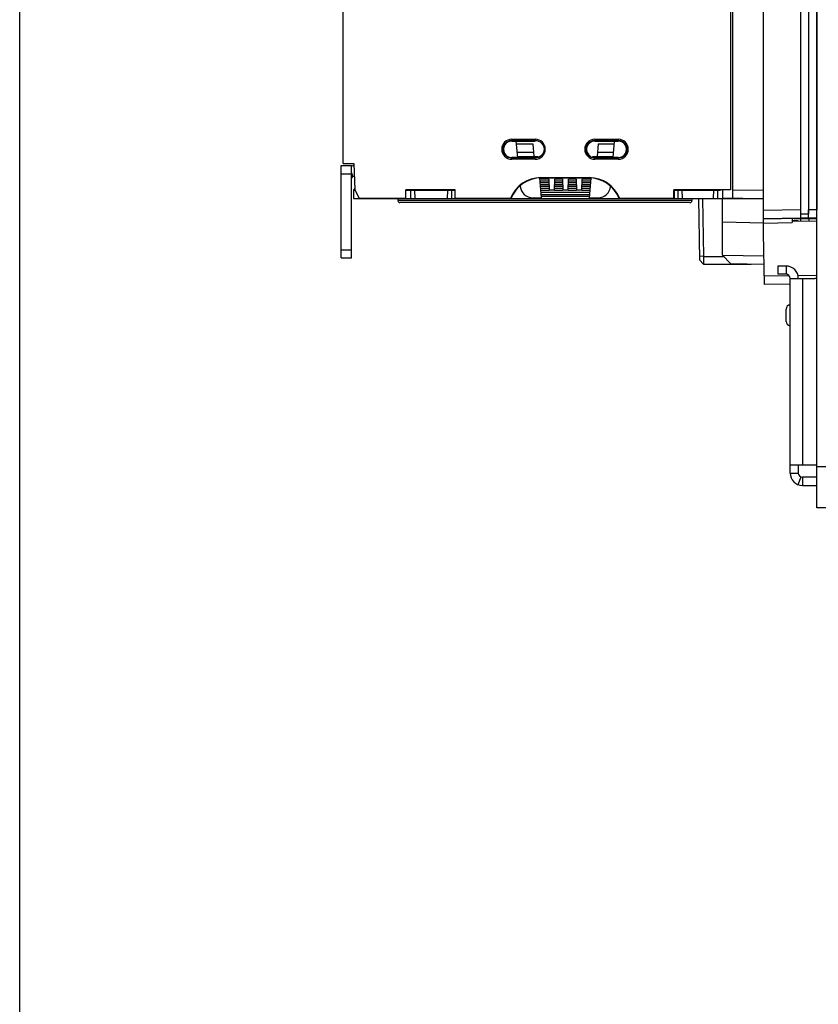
# Model space of a CAD drawing. Header units: millimetres. Extents: x 0 to 1400, y 0 to 1300.
# Tile 1 of 78: x 0 to 195, y 240 to 480. Entities that reach past the tile are written whole.
import ezdxf

# ---------------------------------------------------------------- set-up
doc = ezdxf.new("R2010")
doc.units = ezdxf.units.MM
doc.header["$LTSCALE"] = 84.740741
doc.layers.get('0').update_dxf_attribs({"linetype": 'CONTINUOUS'})
doc.layers.add('00_COMPONENTS', color=7, linetype='CONTINUOUS')

msp = doc.modelspace()

# ---------------------------------------------------------------- linework, layer by layer
at = {"color": 7, "linetype": 'CONTINUOUS'}
msp.add_line((0, 0), (0, 1300), dxfattribs=at)
at = {"layer": '00_COMPONENTS', "color": 7, "linetype": 'CONTINUOUS'}
for p, q in [((78.91, 445.36), (78.91, 895.86)), ((173.41, 851.36), (173.41, 438.93)), ((173.91, 436.99), (173.91, 851.36)), ((181.41, 428.36), (181.41, 851.36)), ((190.39, 851.36), (190.42, 434.04)), ((190.41, 851.36), (190.44, 433.03)), ((192.41, 851.36), (192.38, 433.06)), ((192.43, 851.36), (192.39, 434.07)), ((194.39, 851.36), (194.39, 434.11)), ((194.41, 361.36), (194.41, 851.36)), ((120.01, 450.86), (125.76, 450.86)), ((121.48, 446.86), (121.13, 450.86)), ((121.19, 450.18), (125.12, 450.18)), ((125.12, 450.18), (125.39, 447.11)), ((140.26, 450.86), (146.01, 450.86)), ((141.1, 450.18), (140.83, 447.11)), ((141.1, 450.18), (145.02, 450.18)), ((144.73, 446.86), (145.08, 450.86)), ((121.46, 446.86), (120.01, 446.86)), ((121.37, 448.13), (125.3, 448.13)), ((121.46, 447.11), (126.39, 447.11)), ((126.39, 447.11), (126.4, 446.97)), ((139.81, 446.92), (139.83, 447.11)), ((139.83, 447.11), (144.76, 447.11)), ((140.92, 448.13), (144.85, 448.13)), ((146.01, 446.86), (144.76, 446.86)), ((78.41, 422.36), (78.41, 444.86)), ((78.41, 444.86), (80.91, 444.86)), ((78.91, 445.36), (81.51, 445.36)), ((80.91, 444.72), (81.52, 444.94)), ((81.51, 445.36), (81.73, 438.93)), ((122.08, 440.01), (122.1, 439.77)), ((127.27, 437.01), (126.85, 441.85)), ((129.06, 441.56), (126.87, 441.56)), ((129.08, 440.66), (126.95, 440.66)), ((129.09, 439.76), (127.03, 439.76)), ((127.12, 441.93), (138.89, 441.93)), ((127.19, 441.86), (138.82, 441.86)), ((129.06, 441.56), (129.11, 438.85)), ((130.44, 438.85), (130.49, 441.56)), ((132.43, 439.76), (130.46, 439.76)), ((132.41, 440.66), (130.47, 440.66)), ((132.4, 441.56), (130.49, 441.56)), ((132.4, 441.56), (132.44, 438.85)), ((133.78, 438.85), (133.82, 441.56)), ((135.76, 439.76), (133.79, 439.76)), ((135.74, 440.66), (133.81, 440.66)), ((135.73, 441.56), (133.82, 441.56)), ((135.73, 441.56), (135.78, 438.85)), ((137.11, 438.85), (137.16, 441.56)), ((139.19, 439.76), (137.13, 439.76)), ((139.27, 440.66), (137.14, 440.66)), ((139.35, 441.56), (137.16, 441.56)), ((138.95, 437.01), (139.37, 441.84)), ((144.11, 439.77), (144.12, 439.85)), ((81.72, 439.36), (81.41, 438.86)), ((81.41, 438.86), (81.44, 436.86)), ((81.41, 438.86), (81.73, 438.86)), ((81.73, 438.93), (82.8, 436.93)), ((94.21, 436.93), (94.21, 438.93)), ((106.21, 438.93), (94.21, 438.93)), ((94.21, 438.86), (106.21, 438.86)), ((95.44, 436.86), (95.41, 438.86)), ((105.37, 436.86), (105.41, 438.86)), ((106.21, 436.93), (106.21, 438.93)), ((127.11, 438.85), (129.11, 438.85)), ((127.2, 437.86), (139.02, 437.86)), ((138.97, 437.3), (127.25, 437.3)), ((130.44, 438.86), (129.11, 438.86)), ((130.44, 438.85), (132.44, 438.85)), ((133.78, 438.86), (132.44, 438.86)), ((133.78, 438.85), (135.78, 438.85)), ((137.11, 438.86), (135.78, 438.86)), ((137.11, 438.85), (139.11, 438.85)), ((159.54, 436.93), (159.54, 438.93)), ((159.54, 438.93), (159.61, 438.86)), ((173.41, 438.93), (159.54, 438.93)), ((159.61, 438.86), (159.61, 436.86)), ((159.61, 438.86), (170.91, 438.86)), ((160.64, 436.86), (160.61, 438.86)), ((170.26, 436.86), (170.3, 438.86)), ((171.41, 438.86), (171.41, 437.04)), ((81.44, 436.86), (181.41, 436.86)), ((82.8, 436.93), (94.21, 436.93)), ((92.2, 436.86), (92.24, 436.32)), ((163.48, 435.86), (92.74, 435.86)), ((106.21, 436.93), (119.71, 436.93)), ((125.1, 437.01), (127.27, 437.01)), ((138.95, 437.01), (141.12, 437.01)), ((146.31, 436.93), (159.54, 436.93)), ((164.02, 436.86), (163.97, 436.32)), ((165.53, 436.86), (165.79, 421.85)), ((166.53, 436.86), (166.77, 422.69)), ((171.41, 437.04), (181.41, 436.86)), ((171.41, 423.04), (171.41, 436.86)), ((181.41, 431.86), (194.41, 432.09)), ((188.41, 431.99), (188.41, 430.99)), ((189.91, 431.36), (188.41, 431.36)), ((194.41, 431.21), (188.41, 431.31)), ((188.91, 431.86), (188.91, 431.99)), ((188.91, 431.86), (194.41, 431.96)), ((189.91, 431.36), (189.91, 431.28)), ((190.45, 432.03), (190.44, 432.04)), ((192.38, 432.07), (192.37, 432.06)), ((181.63, 415.87), (181.41, 428.36)), ((173.41, 421), (171.41, 423.04)), ((78.41, 422.36), (80.91, 422.36)), ((166.79, 420.86), (165.79, 421.85)), ((166.77, 422.69), (166.79, 420.86)), ((166.79, 420.86), (178.41, 420.86)), ((173.41, 421), (181.54, 420.86)), ((178.41, 420.92), (178.41, 420.86)), ((184.91, 420.36), (184.91, 418.36)), ((186.91, 420.36), (184.91, 420.36)), ((187.91, 415.98), (181.63, 415.87)), ((186.91, 406.86), (186.91, 409.86)), ((189.91, 371.86), (189.91, 369.86)), ((194.41, 368.86), (190.91, 368.86)), ((288.45, 361.36), (194.41, 361.36))]:
    msp.add_line(p, q, dxfattribs=at)
at = {"layer": '00_COMPONENTS', "color": 9, "linetype": 'CONTINUOUS'}
for p, q in [((120.01, 451.31), (120.01, 450.86)), ((120.01, 451.31), (125.76, 451.31)), ((120.01, 451.01), (125.76, 451.01)), ((125.76, 451.31), (125.76, 450.86)), ((140.26, 451.31), (140.26, 450.86)), ((140.26, 451.31), (146.01, 451.31)), ((140.26, 451.01), (146.01, 451.01)), ((146.01, 451.31), (146.01, 450.86)), ((120.01, 446.42), (120.01, 446.86)), ((125.76, 446.42), (125.76, 446.86)), ((140.26, 446.42), (140.26, 446.86)), ((146.01, 446.42), (146.01, 446.86)), ((125.76, 446.72), (120.01, 446.72)), ((125.76, 446.42), (120.01, 446.42)), ((146.01, 446.72), (140.26, 446.72)), ((146.01, 446.42), (140.26, 446.42)), ((78.41, 442.86), (80.91, 442.86)), ((80.91, 443.08), (81.24, 442.18)), ((129.07, 441.07), (126.92, 441.07)), ((129.09, 440.17), (126.99, 440.17)), ((127.19, 441.86), (127.12, 441.93)), ((132.42, 440.17), (130.47, 440.17)), ((132.4, 441.07), (130.48, 441.07)), ((135.75, 440.17), (133.8, 440.17)), ((135.74, 441.07), (133.81, 441.07)), ((139.22, 440.17), (137.13, 440.17)), ((139.3, 441.07), (137.15, 441.07)), ((96.44, 436.86), (96.41, 438.86)), ((104.37, 436.86), (104.41, 438.86)), ((129.1, 439.27), (127.07, 439.27)), ((139.06, 438.27), (127.16, 438.27)), ((132.44, 439.27), (130.45, 439.27)), ((135.77, 439.27), (133.78, 439.27)), ((139.15, 439.27), (137.12, 439.27)), ((161.64, 436.86), (161.61, 438.86)), ((169.26, 436.86), (169.3, 438.86)), ((173.91, 438.99), (181.41, 438.86)), ((163.97, 436.32), (92.24, 436.32)), ((190.42, 434.04), (181.41, 433.88)), ((192.38, 433.06), (190.44, 433.03)), ((194.39, 434.11), (192.39, 434.07)), ((181.41, 430.86), (171.41, 431.04)), ((190.44, 432.04), (181.41, 431.88)), ((181.41, 430.86), (188.41, 430.99)), ((192.37, 432.06), (190.45, 432.03)), ((194.4, 432.11), (192.38, 432.07)), ((78.41, 424.36), (80.91, 424.36)), ((171.41, 423.04), (181.51, 422.86)), ((166.77, 422.69), (165.77, 422.76)), ((166.77, 422.69), (171.75, 422.69)), ((186.91, 420.36), (186.91, 418.36)), ((194.41, 418.09), (189.84, 418.01)), ((187.7, 417.97), (181.59, 417.87)), ((190.91, 417.36), (190.91, 371.86)), ((303.41, 371.36), (194.41, 371.36)), ((187.91, 369.86), (189.91, 369.86)), ((189.91, 367.03), (190.58, 368.92)), ((190.91, 368.86), (190.91, 366.86))]:
    msp.add_line(p, q, dxfattribs=at)
at = {"layer": '00_COMPONENTS', "color": 3, "linetype": 'CONTINUOUS'}
for p, q in [((80.91, 422.36), (80.91, 444.86)), ((81.24, 442.18), (81.62, 442.31)), ((190.51, 431.27), (190.51, 431.89)), ((192.51, 431.93), (192.51, 431.24)), ((186.91, 418.36), (184.91, 418.36)), ((187.91, 369.86), (187.91, 417.36)), ((187.91, 417.36), (193.91, 417.36)), ((187.91, 371.86), (193.91, 371.86)), ((190.91, 366.86), (194.41, 366.86))]:
    msp.add_line(p, q, dxfattribs=at)
at = {"layer": '00_COMPONENTS', "color": 9, "linetype": 'CONTINUOUS'}
for centre, start, end in [((120.01, 448.86), 90.0024, 269.9976), ((125.76, 448.86), 270.0024, 89.9976), ((140.26, 448.86), 90.0024, 269.9976), ((146.01, 448.86), 270.0024, 89.9976)]:
    msp.add_arc(centre, 2.44, start, end, dxfattribs=at)
at = {"layer": '00_COMPONENTS', "color": 3, "linetype": 'CONTINUOUS'}
for centre, radius, start, end in [((81.41, 441.71), 0.5, 110, 180), ((186.91, 417.36), 1, 0, 90), ((193.91, 415.36), 2, 75.4978, 90), ((193.91, 373.86), 2, 270, 284.5022), ((190.91, 369.86), 3, 180, 270)]:
    msp.add_arc(centre, radius, start, end, dxfattribs=at)
at = {"layer": '00_COMPONENTS', "color": 7, "linetype": 'CONTINUOUS'}
for centre, radius, start, end in [((127.2, 433.86), 8, 90, 157.9757), ((138.82, 433.86), 8, 22.0243, 89.9799), ((138.9, 433.94), 7.99, 21.9898, 90.0144), ((92.74, 436.36), 0.5, 185, 270), ((163.48, 436.36), 0.5, 270, 355), ((186.91, 417.36), 3, 0, 90), ((187.91, 409.86), 1, 90, 180), ((187.91, 406.86), 1, 180, 270), ((190.91, 369.86), 1, 180, 270)]:
    msp.add_arc(centre, radius, start, end, dxfattribs=at)
for centre, major_axis, ratio, start_param, end_param in [((120.01, 448.86), (0, 2), 1, 0, 3.141593), ((140.26, 448.86), (0, 2), 1, 0, 2.61794), ((146.01, 448.86), (0, 2), 1, -3.141593, 0), ((127.13, 433.93), (-5.66, 5.66), 0.998783, -0.784789, 0.4012), ((125.09, 440.03), (-0.23, 3.01), 0.992785, -4.701399, -3.2174), ((141.13, 440.03), (0.23, 3.01), 0.992785, -3.065785, -1.581786), ((190.44, 434.04), (0, 2), 0.008726, -4.712239, -3.150169), ((190.45, 433.03), (0, 1), 0.008726, -4.712239, -3.150169), ((192.37, 433.06), (0, 1), 0.008726, -3.132714, -1.570645), ((192.38, 434.07), (0, 2), 0.008726, -3.132714, -1.570645)]:
    msp.add_ellipse(centre, major_axis=major_axis, ratio=ratio, start_param=start_param, end_param=end_param, dxfattribs=at)
at = {"layer": '00_COMPONENTS', "color": 9, "linetype": 'CONTINUOUS'}
for points, knots in [([(120.01, 446.72), (119.46, 446.72), (118.32, 447.19), (117.64, 448.87), (118.32, 450.54), (119.46, 451.01), (120.01, 451.01)], [0, 0, 0, 0, 0.250246, 0.50024, 0.750193, 1, 1, 1, 1]), ([(125.76, 451.01), (126.31, 451.01), (127.45, 450.54), (128.13, 448.86), (127.44, 447.18), (126.31, 446.72), (125.76, 446.72)], [0, 0, 0, 0, 0.250237, 0.500232, 0.750188, 1, 1, 1, 1]), ([(140.26, 446.72), (139.71, 446.72), (138.57, 447.19), (137.89, 448.87), (138.57, 450.54), (139.71, 451.01), (140.26, 451.01)], [0, 0, 0, 0, 0.250246, 0.50024, 0.750193, 1, 1, 1, 1]), ([(146.01, 451.01), (146.56, 451.01), (147.7, 450.54), (148.38, 448.86), (147.69, 447.18), (146.56, 446.72), (146.01, 446.72)], [0, 0, 0, 0, 0.250237, 0.500232, 0.750188, 1, 1, 1, 1])]:
    msp.add_open_spline(points, degree=3, knots=knots, dxfattribs=at)

doc.saveas('drawing.dxf')
